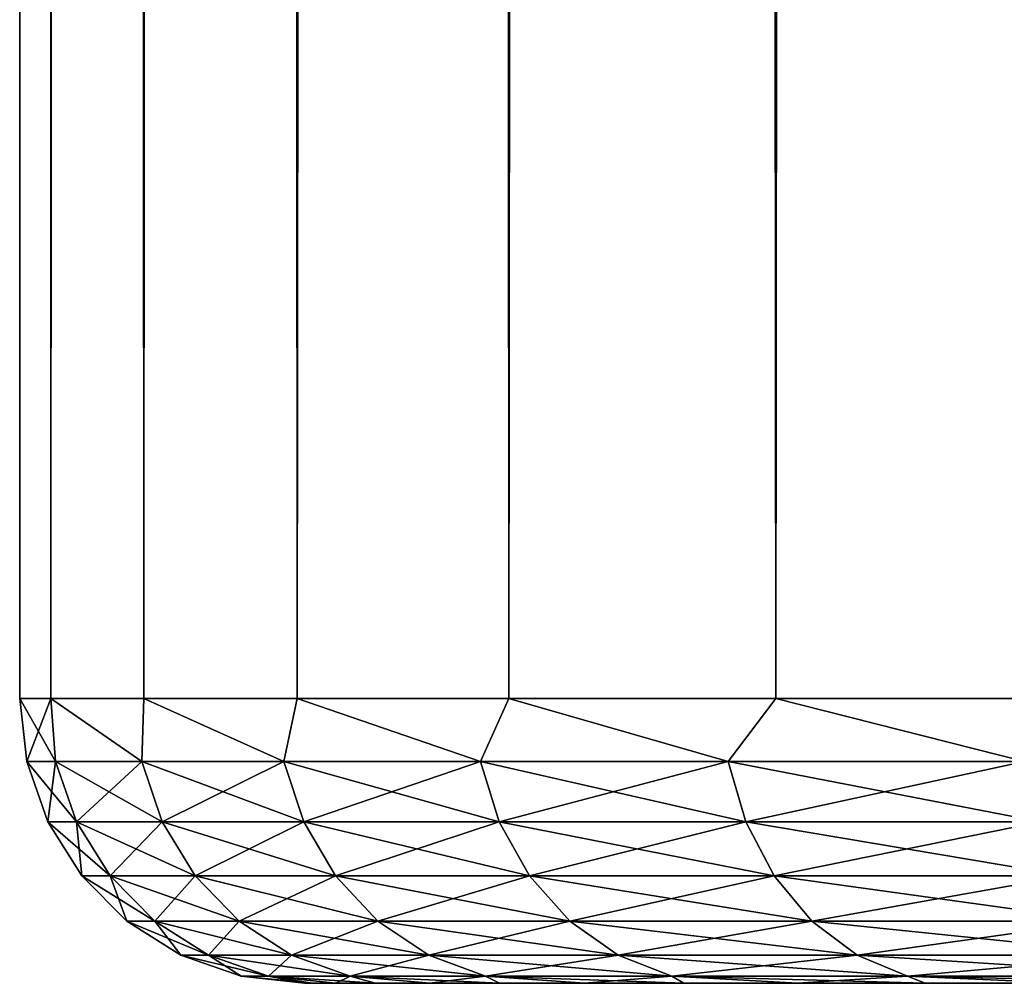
# Model space of a CAD drawing. Extents: x -265 to 265, y 0 to 1027.
# Tile 1 of 256: x -265 to -261.54, y 0 to 3.38. Entities that reach past the tile are written whole.
import ezdxf

# ---------------------------------------------------------------- set-up
doc = ezdxf.new("R2010")
doc.units = 0
doc.header["$LTSCALE"] = 65.185185
for name, color, linetype in [('209', 7, 'CONTINUOUS'), ('211', 7, 'CONTINUOUS'), ('212', 7, 'CONTINUOUS'), ('213', 7, 'CONTINUOUS'), ('214', 7, 'CONTINUOUS')]:
    doc.layers.add(name, color=color, linetype=linetype)

msp = doc.modelspace()

# ---------------------------------------------------------------- linework, layer by layer
at = {"layer": '209', "color": 7, "linetype": 'CONTINUOUS'}
for points in [[(-263.9724, 0, 0.879), (-264, 0), (-263.9724, 0, -0.879), (-263.9724, 0, 0.879)], [(-263.8896, 0, 1.7546), (-263.9724, 0, 0.879), (-263.8896, 0, -1.7546), (-263.8896, 0, 1.7546)], [(-263.8896, 0, -1.7546), (-263.9724, 0, 0.879), (-263.9724, 0, -0.879), (-263.8896, 0, -1.7546)], [(-263.752, 0, 2.6233), (-263.8896, 0, 1.7546), (-263.752, 0, -2.6233), (-263.752, 0, 2.6233)], [(-263.752, 0, -2.6233), (-263.8896, 0, 1.7546), (-263.8896, 0, -1.7546), (-263.752, 0, -2.6233)], [(-263.5602, 0, 3.4816), (-263.752, 0, 2.6233), (-263.5602, 0, -3.4816), (-263.5602, 0, 3.4816)], [(-263.5602, 0, -3.4816), (-263.752, 0, 2.6233), (-263.752, 0, -2.6233), (-263.5602, 0, -3.4816)], [(-263.3148, 0, 4.3262), (-263.5602, 0, 3.4816), (-263.3148, 0, -4.3262), (-263.3148, 0, 4.3262)], [(-263.3148, 0, -4.3262), (-263.5602, 0, 3.4816), (-263.5602, 0, -3.4816), (-263.3148, 0, -4.3262)], [(-263.0169, 0, 5.1537), (-263.3148, 0, 4.3262), (-263.0169, 0, -5.1537), (-263.0169, 0, 5.1537)], [(-263.0169, 0, -5.1537), (-263.3148, 0, 4.3262), (-263.3148, 0, -4.3262), (-263.0169, 0, -5.1537)], [(-262.6676, 0, 5.9609), (-263.0169, 0, 5.1537), (-262.6676, 0, -5.9609), (-262.6676, 0, 5.9609)], [(-262.6676, 0, -5.9609), (-263.0169, 0, 5.1537), (-263.0169, 0, -5.1537), (-262.6676, 0, -5.9609)], [(-262.2683, 0, 6.7445), (-262.6676, 0, 5.9609), (-262.2683, 0, -6.7445), (-262.2683, 0, 6.7445)], [(-262.2683, 0, -6.7445), (-262.6676, 0, 5.9609), (-262.6676, 0, -5.9609), (-262.2683, 0, -6.7445)], [(-261.8206, 0, 7.5015), (-262.2683, 0, 6.7445), (-261.8206, 0, -7.5015), (-261.8206, 0, 7.5015)], [(-261.8206, 0, -7.5015), (-262.2683, 0, 6.7445), (-262.2683, 0, -6.7445), (-261.8206, 0, -7.5015)], [(-261.3263, 0, 8.229), (-261.8206, 0, 7.5015), (-261.3263, 0, -8.229), (-261.3263, 0, 8.229)], [(-261.3263, 0, -8.229), (-261.8206, 0, 7.5015), (-261.8206, 0, -7.5015), (-261.3263, 0, -8.229)]]:
    msp.add_3dface(points, dxfattribs=at)
at = {"layer": '211', "color": 7, "linetype": 'CONTINUOUS'}
for points in [[(-265, 1), (-264.8906, 1, 1.8081), (-265, 1019), (-265, 1)], [(-265, 1019), (-264.8906, 1, 1.8081), (-264.8906, 1019, 1.8081), (-265, 1019)], [(-264.8906, 1, 1.8081), (-264.5641, 1, 3.5897), (-264.8906, 1019, 1.8081), (-264.8906, 1, 1.8081)], [(-264.8906, 1019, 1.8081), (-264.5641, 1, 3.5897), (-264.5641, 1019, 3.5897), (-264.8906, 1019, 1.8081)], [(-264.5641, 1, 3.5897), (-264.0252, 1, 5.3191), (-264.5641, 1019, 3.5897), (-264.5641, 1, 3.5897)], [(-264.5641, 1019, 3.5897), (-264.0252, 1, 5.3191), (-264.0252, 1019, 5.3191), (-264.5641, 1019, 3.5897)], [(-264.0252, 1, 5.3191), (-263.2818, 1, 6.9708), (-264.0252, 1019, 5.3191), (-264.0252, 1, 5.3191)], [(-264.0252, 1019, 5.3191), (-263.2818, 1, 6.9708), (-263.2818, 1019, 6.9708), (-264.0252, 1019, 5.3191)], [(-263.2818, 1, 6.9708), (-262.3448, 1, 8.521), (-263.2818, 1019, 6.9708), (-263.2818, 1, 6.9708)], [(-263.2818, 1019, 6.9708), (-262.3448, 1, 8.521), (-262.3448, 1019, 8.521), (-263.2818, 1019, 6.9708)], [(-262.3448, 1, 8.521), (-261.2277, 1, 9.9468), (-262.3448, 1019, 8.521), (-262.3448, 1, 8.521)], [(-262.3448, 1019, 8.521), (-261.2277, 1, 9.9468), (-261.2277, 1019, 9.9468), (-262.3448, 1019, 8.521)]]:
    msp.add_3dface(points, dxfattribs=at)
at = {"layer": '212', "color": 7, "linetype": 'CONTINUOUS'}
for points in [[(-265, 1), (-265, 1019), (-264.8906, 1019, -1.8081), (-265, 1)], [(-264.8906, 1, -1.8081), (-265, 1), (-264.8906, 1019, -1.8081), (-264.8906, 1, -1.8081)], [(-264.5641, 1, -3.5897), (-264.8906, 1, -1.8081), (-264.5641, 1019, -3.5897), (-264.5641, 1, -3.5897)], [(-264.5641, 1019, -3.5897), (-264.8906, 1, -1.8081), (-264.8906, 1019, -1.8081), (-264.5641, 1019, -3.5897)], [(-264.0252, 1, -5.3191), (-264.5641, 1, -3.5897), (-264.0252, 1019, -5.3191), (-264.0252, 1, -5.3191)], [(-264.0252, 1019, -5.3191), (-264.5641, 1, -3.5897), (-264.5641, 1019, -3.5897), (-264.0252, 1019, -5.3191)], [(-263.2818, 1, -6.9708), (-264.0252, 1, -5.3191), (-263.2818, 1019, -6.9708), (-263.2818, 1, -6.9708)], [(-263.2818, 1019, -6.9708), (-264.0252, 1, -5.3191), (-264.0252, 1019, -5.3191), (-263.2818, 1019, -6.9708)], [(-262.3448, 1, -8.521), (-263.2818, 1, -6.9708), (-262.3448, 1019, -8.521), (-262.3448, 1, -8.521)], [(-262.3448, 1019, -8.521), (-263.2818, 1, -6.9708), (-263.2818, 1019, -6.9708), (-262.3448, 1019, -8.521)], [(-261.2277, 1, -9.9468), (-262.3448, 1, -8.521), (-261.2277, 1019, -9.9468), (-261.2277, 1, -9.9468)], [(-261.2277, 1019, -9.9468), (-262.3448, 1, -8.521), (-262.3448, 1019, -8.521), (-261.2277, 1019, -9.9468)]]:
    msp.add_3dface(points, dxfattribs=at)
at = {"layer": '213', "color": 7, "linetype": 'CONTINUOUS'}
for points in [[(-264.8906, 1, 1.8081), (-265, 1), (-264.8739, 0.7786, 1.7385), (-264.8906, 1, 1.8081)], [(-265, 1), (-264.9752, 0.7786), (-264.8739, 0.7786, 1.7385), (-265, 1)], [(-264.5641, 1, 3.5897), (-264.8906, 1, 1.8081), (-264.5715, 0.7786, 3.4535), (-264.5641, 1, 3.5897)], [(-264.8906, 1, 1.8081), (-264.8739, 0.7786, 1.7385), (-264.5715, 0.7786, 3.4535), (-264.8906, 1, 1.8081)], [(-264.5641, 1, 3.5897), (-264.5715, 0.7786, 3.4535), (-264.0721, 0.7786, 5.1218), (-264.5641, 1, 3.5897)], [(-264.0252, 1, 5.3191), (-264.5641, 1, 3.5897), (-264.0721, 0.7786, 5.1218), (-264.0252, 1, 5.3191)], [(-264.0252, 1, 5.3191), (-264.0721, 0.7786, 5.1218), (-263.3823, 0.7786, 6.7208), (-264.0252, 1, 5.3191)], [(-263.2818, 1, 6.9708), (-264.0252, 1, 5.3191), (-263.3823, 0.7786, 6.7208), (-263.2818, 1, 6.9708)], [(-263.2818, 1, 6.9708), (-263.3823, 0.7786, 6.7208), (-262.5116, 0.7786, 8.229), (-263.2818, 1, 6.9708)], [(-262.3448, 1, 8.521), (-263.2818, 1, 6.9708), (-262.5116, 0.7786, 8.229), (-262.3448, 1, 8.521)], [(-262.3448, 1, 8.521), (-262.5116, 0.7786, 8.229), (-261.4717, 0.7786, 9.6259), (-262.3448, 1, 8.521)], [(-261.2277, 1, 9.9468), (-262.3448, 1, 8.521), (-261.4717, 0.7786, 9.6259), (-261.2277, 1, 9.9468)], [(-264.9014, 0.5669), (-264.8006, 0.5669, 1.7299), (-264.9752, 0.7786), (-264.9014, 0.5669)], [(-264.9752, 0.7786), (-264.8006, 0.5669, 1.7299), (-264.8739, 0.7786, 1.7385), (-264.9752, 0.7786)], [(-264.8006, 0.5669, 1.7299), (-264.4997, 0.5669, 3.4365), (-264.8739, 0.7786, 1.7385), (-264.8006, 0.5669, 1.7299)], [(-264.8739, 0.7786, 1.7385), (-264.4997, 0.5669, 3.4365), (-264.5715, 0.7786, 3.4535), (-264.8739, 0.7786, 1.7385)], [(-264.4997, 0.5669, 3.4365), (-264.0027, 0.5669, 5.0966), (-264.5715, 0.7786, 3.4535), (-264.4997, 0.5669, 3.4365)], [(-264.5715, 0.7786, 3.4535), (-264.0027, 0.5669, 5.0966), (-264.0721, 0.7786, 5.1218), (-264.5715, 0.7786, 3.4535)], [(-264.0027, 0.5669, 5.0966), (-263.3163, 0.5669, 6.6877), (-264.0721, 0.7786, 5.1218), (-264.0027, 0.5669, 5.0966)], [(-264.0721, 0.7786, 5.1218), (-263.3163, 0.5669, 6.6877), (-263.3823, 0.7786, 6.7208), (-264.0721, 0.7786, 5.1218)], [(-263.3163, 0.5669, 6.6877), (-262.4499, 0.5669, 8.1884), (-263.3823, 0.7786, 6.7208), (-263.3163, 0.5669, 6.6877)], [(-263.3823, 0.7786, 6.7208), (-262.4499, 0.5669, 8.1884), (-262.5116, 0.7786, 8.229), (-263.3823, 0.7786, 6.7208)], [(-262.4499, 0.5669, 8.1884), (-261.4151, 0.5669, 9.5784), (-262.5116, 0.7786, 8.229), (-262.4499, 0.5669, 8.1884)], [(-262.5116, 0.7786, 8.229), (-261.4151, 0.5669, 9.5784), (-261.4717, 0.7786, 9.6259), (-262.5116, 0.7786, 8.229)], [(-264.7823, 0.377), (-264.6823, 0.377, 1.7161), (-264.9014, 0.5669), (-264.7823, 0.377)], [(-264.9014, 0.5669), (-264.6823, 0.377, 1.7161), (-264.8006, 0.5669, 1.7299), (-264.9014, 0.5669)], [(-264.6823, 0.377, 1.7161), (-264.3838, 0.377, 3.409), (-264.8006, 0.5669, 1.7299), (-264.6823, 0.377, 1.7161)], [(-264.8006, 0.5669, 1.7299), (-264.3838, 0.377, 3.409), (-264.4997, 0.5669, 3.4365), (-264.8006, 0.5669, 1.7299)], [(-264.3838, 0.377, 3.409), (-263.8908, 0.377, 5.0558), (-264.4997, 0.5669, 3.4365), (-264.3838, 0.377, 3.409)], [(-264.4997, 0.5669, 3.4365), (-263.8908, 0.377, 5.0558), (-264.0027, 0.5669, 5.0966), (-264.4997, 0.5669, 3.4365)], [(-263.8908, 0.377, 5.0558), (-263.2099, 0.377, 6.6343), (-264.0027, 0.5669, 5.0966), (-263.8908, 0.377, 5.0558)], [(-264.0027, 0.5669, 5.0966), (-263.2099, 0.377, 6.6343), (-263.3163, 0.5669, 6.6877), (-264.0027, 0.5669, 5.0966)], [(-263.2099, 0.377, 6.6343), (-262.3504, 0.377, 8.123), (-263.3163, 0.5669, 6.6877), (-263.2099, 0.377, 6.6343)], [(-263.3163, 0.5669, 6.6877), (-262.3504, 0.377, 8.123), (-262.4499, 0.5669, 8.1884), (-263.3163, 0.5669, 6.6877)], [(-262.3504, 0.377, 8.123), (-261.3239, 0.377, 9.5018), (-262.4499, 0.5669, 8.1884), (-262.3504, 0.377, 8.123)], [(-262.4499, 0.5669, 8.1884), (-261.3239, 0.377, 9.5018), (-261.4151, 0.5669, 9.5784), (-262.4499, 0.5669, 8.1884)], [(-264.6238, 0.2184), (-264.525, 0.2184, 1.6977), (-264.7823, 0.377), (-264.6238, 0.2184)], [(-264.7823, 0.377), (-264.525, 0.2184, 1.6977), (-264.6823, 0.377, 1.7161), (-264.7823, 0.377)], [(-264.525, 0.2184, 1.6977), (-264.2297, 0.2184, 3.3725), (-264.6823, 0.377, 1.7161), (-264.525, 0.2184, 1.6977)], [(-264.6823, 0.377, 1.7161), (-264.2297, 0.2184, 3.3725), (-264.3838, 0.377, 3.409), (-264.6823, 0.377, 1.7161)], [(-264.2297, 0.2184, 3.3725), (-263.7419, 0.2184, 5.0016), (-264.3838, 0.377, 3.409), (-264.2297, 0.2184, 3.3725)], [(-264.3838, 0.377, 3.409), (-263.7419, 0.2184, 5.0016), (-263.8908, 0.377, 5.0558), (-264.3838, 0.377, 3.409)], [(-263.7419, 0.2184, 5.0016), (-263.0683, 0.2184, 6.5632), (-263.8908, 0.377, 5.0558), (-263.7419, 0.2184, 5.0016)], [(-263.8908, 0.377, 5.0558), (-263.0683, 0.2184, 6.5632), (-263.2099, 0.377, 6.6343), (-263.8908, 0.377, 5.0558)], [(-263.0683, 0.2184, 6.5632), (-262.218, 0.2184, 8.0359), (-263.2099, 0.377, 6.6343), (-263.0683, 0.2184, 6.5632)], [(-263.2099, 0.377, 6.6343), (-262.218, 0.2184, 8.0359), (-262.3504, 0.377, 8.123), (-263.2099, 0.377, 6.6343)], [(-262.218, 0.2184, 8.0359), (-261.2025, 0.2184, 9.4), (-262.3504, 0.377, 8.123), (-262.218, 0.2184, 8.0359)], [(-262.3504, 0.377, 8.123), (-261.2025, 0.2184, 9.4), (-261.3239, 0.377, 9.5018), (-262.3504, 0.377, 8.123)], [(-264.4341, 0.0991), (-264.3365, 0.0991, 1.6757), (-264.6238, 0.2184), (-264.4341, 0.0991)], [(-264.6238, 0.2184), (-264.3365, 0.0991, 1.6757), (-264.525, 0.2184, 1.6977), (-264.6238, 0.2184)], [(-264.3365, 0.0991, 1.6757), (-264.045, 0.0991, 3.3287), (-264.525, 0.2184, 1.6977), (-264.3365, 0.0991, 1.6757)], [(-264.525, 0.2184, 1.6977), (-264.045, 0.0991, 3.3287), (-264.2297, 0.2184, 3.3725), (-264.525, 0.2184, 1.6977)], [(-264.045, 0.0991, 3.3287), (-263.5636, 0.0991, 4.9367), (-264.2297, 0.2184, 3.3725), (-264.045, 0.0991, 3.3287)], [(-264.2297, 0.2184, 3.3725), (-263.5636, 0.0991, 4.9367), (-263.7419, 0.2184, 5.0016), (-264.2297, 0.2184, 3.3725)], [(-263.5636, 0.0991, 4.9367), (-262.8988, 0.0991, 6.478), (-263.7419, 0.2184, 5.0016), (-263.5636, 0.0991, 4.9367)], [(-263.7419, 0.2184, 5.0016), (-262.8988, 0.0991, 6.478), (-263.0683, 0.2184, 6.5632), (-263.7419, 0.2184, 5.0016)], [(-262.8988, 0.0991, 6.478), (-262.0595, 0.0991, 7.9317), (-263.0683, 0.2184, 6.5632), (-262.8988, 0.0991, 6.478)], [(-263.0683, 0.2184, 6.5632), (-262.0595, 0.0991, 7.9317), (-262.218, 0.2184, 8.0359), (-263.0683, 0.2184, 6.5632)], [(-262.0595, 0.0991, 7.9317), (-261.0572, 0.0991, 9.2781), (-262.218, 0.2184, 8.0359), (-262.0595, 0.0991, 7.9317)], [(-262.218, 0.2184, 8.0359), (-261.0572, 0.0991, 9.2781), (-261.2025, 0.2184, 9.4), (-262.218, 0.2184, 8.0359)], [(-264.2225, 0.0251), (-264.1264, 0.0251, 1.6511), (-264.4341, 0.0991), (-264.2225, 0.0251)], [(-264.4341, 0.0991), (-264.1264, 0.0251, 1.6511), (-264.3365, 0.0991, 1.6757), (-264.4341, 0.0991)], [(-264.1264, 0.0251, 1.6511), (-263.8392, 0.0251, 3.2799), (-264.3365, 0.0991, 1.6757), (-264.1264, 0.0251, 1.6511)], [(-264.3365, 0.0991, 1.6757), (-263.8392, 0.0251, 3.2799), (-264.045, 0.0991, 3.3287), (-264.3365, 0.0991, 1.6757)], [(-263.8392, 0.0251, 3.2799), (-263.3648, 0.0251, 4.8644), (-264.045, 0.0991, 3.3287), (-263.8392, 0.0251, 3.2799)], [(-264.045, 0.0991, 3.3287), (-263.3648, 0.0251, 4.8644), (-263.5636, 0.0991, 4.9367), (-264.045, 0.0991, 3.3287)], [(-263.3648, 0.0251, 4.8644), (-262.7097, 0.0251, 6.3831), (-263.5636, 0.0991, 4.9367), (-263.3648, 0.0251, 4.8644)], [(-263.5636, 0.0991, 4.9367), (-262.7097, 0.0251, 6.3831), (-262.8988, 0.0991, 6.478), (-263.5636, 0.0991, 4.9367)], [(-262.7097, 0.0251, 6.3831), (-261.8827, 0.0251, 7.8154), (-262.8988, 0.0991, 6.478), (-262.7097, 0.0251, 6.3831)], [(-262.8988, 0.0991, 6.478), (-261.8827, 0.0251, 7.8154), (-262.0595, 0.0991, 7.9317), (-262.8988, 0.0991, 6.478)], [(-261.8827, 0.0251, 7.8154), (-260.8951, 0.0251, 9.1421), (-262.0595, 0.0991, 7.9317), (-261.8827, 0.0251, 7.8154)], [(-262.0595, 0.0991, 7.9317), (-260.8951, 0.0251, 9.1421), (-261.0572, 0.0991, 9.2781), (-262.0595, 0.0991, 7.9317)], [(-264, 0), (-263.9724, 0, 0.879), (-264.2225, 0.0251), (-264, 0)], [(-264.2225, 0.0251), (-263.9724, 0, 0.879), (-264.1264, 0.0251, 1.6511), (-264.2225, 0.0251)], [(-263.9724, 0, 0.879), (-263.8896, 0, 1.7546), (-264.1264, 0.0251, 1.6511), (-263.9724, 0, 0.879)], [(-263.8896, 0, 1.7546), (-263.752, 0, 2.6233), (-264.1264, 0.0251, 1.6511), (-263.8896, 0, 1.7546)], [(-264.1264, 0.0251, 1.6511), (-263.752, 0, 2.6233), (-263.8392, 0.0251, 3.2799), (-264.1264, 0.0251, 1.6511)], [(-263.752, 0, 2.6233), (-263.5602, 0, 3.4816), (-263.8392, 0.0251, 3.2799), (-263.752, 0, 2.6233)], [(-263.5602, 0, 3.4816), (-263.3148, 0, 4.3262), (-263.8392, 0.0251, 3.2799), (-263.5602, 0, 3.4816)], [(-263.8392, 0.0251, 3.2799), (-263.3148, 0, 4.3262), (-263.3648, 0.0251, 4.8644), (-263.8392, 0.0251, 3.2799)], [(-263.3148, 0, 4.3262), (-263.0169, 0, 5.1537), (-263.3648, 0.0251, 4.8644), (-263.3148, 0, 4.3262)], [(-263.0169, 0, 5.1537), (-262.6676, 0, 5.9609), (-263.3648, 0.0251, 4.8644), (-263.0169, 0, 5.1537)], [(-263.3648, 0.0251, 4.8644), (-262.6676, 0, 5.9609), (-262.7097, 0.0251, 6.3831), (-263.3648, 0.0251, 4.8644)], [(-262.6676, 0, 5.9609), (-262.2683, 0, 6.7445), (-262.7097, 0.0251, 6.3831), (-262.6676, 0, 5.9609)], [(-262.2683, 0, 6.7445), (-261.8206, 0, 7.5015), (-262.7097, 0.0251, 6.3831), (-262.2683, 0, 6.7445)], [(-262.7097, 0.0251, 6.3831), (-261.8206, 0, 7.5015), (-261.8827, 0.0251, 7.8154), (-262.7097, 0.0251, 6.3831)], [(-261.8206, 0, 7.5015), (-261.3263, 0, 8.229), (-261.8827, 0.0251, 7.8154), (-261.8206, 0, 7.5015)], [(-261.3263, 0, 8.229), (-260.7872, 0, 8.9239), (-261.8827, 0.0251, 7.8154), (-261.3263, 0, 8.229)], [(-261.8827, 0.0251, 7.8154), (-260.7872, 0, 8.9239), (-260.8951, 0.0251, 9.1421), (-261.8827, 0.0251, 7.8154)]]:
    msp.add_3dface(points, dxfattribs=at)
at = {"layer": '214', "color": 7, "linetype": 'CONTINUOUS'}
for points in [[(-265, 1), (-264.8906, 1, -1.8081), (-264.9752, 0.7786), (-265, 1)], [(-264.9752, 0.7786), (-264.8906, 1, -1.8081), (-264.8739, 0.7786, -1.7385), (-264.9752, 0.7786)], [(-264.8906, 1, -1.8081), (-264.5641, 1, -3.5897), (-264.5715, 0.7786, -3.4535), (-264.8906, 1, -1.8081)], [(-264.8906, 1, -1.8081), (-264.5715, 0.7786, -3.4535), (-264.8739, 0.7786, -1.7385), (-264.8906, 1, -1.8081)], [(-264.5641, 1, -3.5897), (-264.0721, 0.7786, -5.1218), (-264.5715, 0.7786, -3.4535), (-264.5641, 1, -3.5897)], [(-264.5641, 1, -3.5897), (-264.0252, 1, -5.3191), (-264.0721, 0.7786, -5.1218), (-264.5641, 1, -3.5897)], [(-264.0252, 1, -5.3191), (-263.3823, 0.7786, -6.7208), (-264.0721, 0.7786, -5.1218), (-264.0252, 1, -5.3191)], [(-264.0252, 1, -5.3191), (-263.2818, 1, -6.9708), (-263.3823, 0.7786, -6.7208), (-264.0252, 1, -5.3191)], [(-263.2818, 1, -6.9708), (-262.5116, 0.7786, -8.229), (-263.3823, 0.7786, -6.7208), (-263.2818, 1, -6.9708)], [(-263.2818, 1, -6.9708), (-262.3448, 1, -8.521), (-262.5116, 0.7786, -8.229), (-263.2818, 1, -6.9708)], [(-262.3448, 1, -8.521), (-261.4717, 0.7786, -9.6259), (-262.5116, 0.7786, -8.229), (-262.3448, 1, -8.521)], [(-262.3448, 1, -8.521), (-261.2277, 1, -9.9468), (-261.4717, 0.7786, -9.6259), (-262.3448, 1, -8.521)], [(-264.9014, 0.5669), (-264.9752, 0.7786), (-264.8739, 0.7786, -1.7385), (-264.9014, 0.5669)], [(-264.8006, 0.5669, -1.7299), (-264.9014, 0.5669), (-264.8739, 0.7786, -1.7385), (-264.8006, 0.5669, -1.7299)], [(-264.5715, 0.7786, -3.4535), (-264.8006, 0.5669, -1.7299), (-264.8739, 0.7786, -1.7385), (-264.5715, 0.7786, -3.4535)], [(-264.4997, 0.5669, -3.4365), (-264.8006, 0.5669, -1.7299), (-264.5715, 0.7786, -3.4535), (-264.4997, 0.5669, -3.4365)], [(-264.0721, 0.7786, -5.1218), (-264.4997, 0.5669, -3.4365), (-264.5715, 0.7786, -3.4535), (-264.0721, 0.7786, -5.1218)], [(-264.0027, 0.5669, -5.0966), (-264.4997, 0.5669, -3.4365), (-264.0721, 0.7786, -5.1218), (-264.0027, 0.5669, -5.0966)], [(-263.3823, 0.7786, -6.7208), (-264.0027, 0.5669, -5.0966), (-264.0721, 0.7786, -5.1218), (-263.3823, 0.7786, -6.7208)], [(-263.3163, 0.5669, -6.6877), (-264.0027, 0.5669, -5.0966), (-263.3823, 0.7786, -6.7208), (-263.3163, 0.5669, -6.6877)], [(-262.5116, 0.7786, -8.229), (-263.3163, 0.5669, -6.6877), (-263.3823, 0.7786, -6.7208), (-262.5116, 0.7786, -8.229)], [(-262.4499, 0.5669, -8.1884), (-263.3163, 0.5669, -6.6877), (-262.5116, 0.7786, -8.229), (-262.4499, 0.5669, -8.1884)], [(-261.4717, 0.7786, -9.6259), (-262.4499, 0.5669, -8.1884), (-262.5116, 0.7786, -8.229), (-261.4717, 0.7786, -9.6259)], [(-261.4151, 0.5669, -9.5784), (-262.4499, 0.5669, -8.1884), (-261.4717, 0.7786, -9.6259), (-261.4151, 0.5669, -9.5784)], [(-264.7823, 0.377), (-264.9014, 0.5669), (-264.8006, 0.5669, -1.7299), (-264.7823, 0.377)], [(-264.6823, 0.377, -1.7161), (-264.7823, 0.377), (-264.8006, 0.5669, -1.7299), (-264.6823, 0.377, -1.7161)], [(-264.4997, 0.5669, -3.4365), (-264.6823, 0.377, -1.7161), (-264.8006, 0.5669, -1.7299), (-264.4997, 0.5669, -3.4365)], [(-264.3838, 0.377, -3.409), (-264.6823, 0.377, -1.7161), (-264.4997, 0.5669, -3.4365), (-264.3838, 0.377, -3.409)], [(-264.0027, 0.5669, -5.0966), (-264.3838, 0.377, -3.409), (-264.4997, 0.5669, -3.4365), (-264.0027, 0.5669, -5.0966)], [(-263.8908, 0.377, -5.0558), (-264.3838, 0.377, -3.409), (-264.0027, 0.5669, -5.0966), (-263.8908, 0.377, -5.0558)], [(-263.3163, 0.5669, -6.6877), (-263.8908, 0.377, -5.0558), (-264.0027, 0.5669, -5.0966), (-263.3163, 0.5669, -6.6877)], [(-263.2099, 0.377, -6.6343), (-263.8908, 0.377, -5.0558), (-263.3163, 0.5669, -6.6877), (-263.2099, 0.377, -6.6343)], [(-262.4499, 0.5669, -8.1884), (-263.2099, 0.377, -6.6343), (-263.3163, 0.5669, -6.6877), (-262.4499, 0.5669, -8.1884)], [(-262.3504, 0.377, -8.123), (-263.2099, 0.377, -6.6343), (-262.4499, 0.5669, -8.1884), (-262.3504, 0.377, -8.123)], [(-261.4151, 0.5669, -9.5784), (-262.3504, 0.377, -8.123), (-262.4499, 0.5669, -8.1884), (-261.4151, 0.5669, -9.5784)], [(-261.3239, 0.377, -9.5018), (-262.3504, 0.377, -8.123), (-261.4151, 0.5669, -9.5784), (-261.3239, 0.377, -9.5018)], [(-264.6238, 0.2184), (-264.7823, 0.377), (-264.6823, 0.377, -1.7161), (-264.6238, 0.2184)], [(-264.525, 0.2184, -1.6977), (-264.6238, 0.2184), (-264.6823, 0.377, -1.7161), (-264.525, 0.2184, -1.6977)], [(-264.3838, 0.377, -3.409), (-264.525, 0.2184, -1.6977), (-264.6823, 0.377, -1.7161), (-264.3838, 0.377, -3.409)], [(-264.2297, 0.2184, -3.3725), (-264.525, 0.2184, -1.6977), (-264.3838, 0.377, -3.409), (-264.2297, 0.2184, -3.3725)], [(-263.8908, 0.377, -5.0558), (-264.2297, 0.2184, -3.3725), (-264.3838, 0.377, -3.409), (-263.8908, 0.377, -5.0558)], [(-263.7419, 0.2184, -5.0016), (-264.2297, 0.2184, -3.3725), (-263.8908, 0.377, -5.0558), (-263.7419, 0.2184, -5.0016)], [(-263.2099, 0.377, -6.6343), (-263.7419, 0.2184, -5.0016), (-263.8908, 0.377, -5.0558), (-263.2099, 0.377, -6.6343)], [(-263.0683, 0.2184, -6.5632), (-263.7419, 0.2184, -5.0016), (-263.2099, 0.377, -6.6343), (-263.0683, 0.2184, -6.5632)], [(-262.3504, 0.377, -8.123), (-263.0683, 0.2184, -6.5632), (-263.2099, 0.377, -6.6343), (-262.3504, 0.377, -8.123)], [(-262.218, 0.2184, -8.0359), (-263.0683, 0.2184, -6.5632), (-262.3504, 0.377, -8.123), (-262.218, 0.2184, -8.0359)], [(-261.3239, 0.377, -9.5018), (-262.218, 0.2184, -8.0359), (-262.3504, 0.377, -8.123), (-261.3239, 0.377, -9.5018)], [(-261.2025, 0.2184, -9.4), (-262.218, 0.2184, -8.0359), (-261.3239, 0.377, -9.5018), (-261.2025, 0.2184, -9.4)], [(-264.4341, 0.0991), (-264.6238, 0.2184), (-264.525, 0.2184, -1.6977), (-264.4341, 0.0991)], [(-264.3365, 0.0991, -1.6757), (-264.4341, 0.0991), (-264.525, 0.2184, -1.6977), (-264.3365, 0.0991, -1.6757)], [(-264.2297, 0.2184, -3.3725), (-264.3365, 0.0991, -1.6757), (-264.525, 0.2184, -1.6977), (-264.2297, 0.2184, -3.3725)], [(-264.045, 0.0991, -3.3287), (-264.3365, 0.0991, -1.6757), (-264.2297, 0.2184, -3.3725), (-264.045, 0.0991, -3.3287)], [(-263.7419, 0.2184, -5.0016), (-264.045, 0.0991, -3.3287), (-264.2297, 0.2184, -3.3725), (-263.7419, 0.2184, -5.0016)], [(-263.5636, 0.0991, -4.9367), (-264.045, 0.0991, -3.3287), (-263.7419, 0.2184, -5.0016), (-263.5636, 0.0991, -4.9367)], [(-263.0683, 0.2184, -6.5632), (-263.5636, 0.0991, -4.9367), (-263.7419, 0.2184, -5.0016), (-263.0683, 0.2184, -6.5632)], [(-262.8988, 0.0991, -6.478), (-263.5636, 0.0991, -4.9367), (-263.0683, 0.2184, -6.5632), (-262.8988, 0.0991, -6.478)], [(-262.218, 0.2184, -8.0359), (-262.8988, 0.0991, -6.478), (-263.0683, 0.2184, -6.5632), (-262.218, 0.2184, -8.0359)], [(-262.0595, 0.0991, -7.9317), (-262.8988, 0.0991, -6.478), (-262.218, 0.2184, -8.0359), (-262.0595, 0.0991, -7.9317)], [(-261.2025, 0.2184, -9.4), (-262.0595, 0.0991, -7.9317), (-262.218, 0.2184, -8.0359), (-261.2025, 0.2184, -9.4)], [(-261.0572, 0.0991, -9.2781), (-262.0595, 0.0991, -7.9317), (-261.2025, 0.2184, -9.4), (-261.0572, 0.0991, -9.2781)], [(-264.2225, 0.0251), (-264.4341, 0.0991), (-264.3365, 0.0991, -1.6757), (-264.2225, 0.0251)], [(-264.1264, 0.0251, -1.6511), (-264.2225, 0.0251), (-264.3365, 0.0991, -1.6757), (-264.1264, 0.0251, -1.6511)], [(-264.045, 0.0991, -3.3287), (-264.1264, 0.0251, -1.6511), (-264.3365, 0.0991, -1.6757), (-264.045, 0.0991, -3.3287)], [(-263.8392, 0.0251, -3.2799), (-264.1264, 0.0251, -1.6511), (-264.045, 0.0991, -3.3287), (-263.8392, 0.0251, -3.2799)], [(-263.5636, 0.0991, -4.9367), (-263.8392, 0.0251, -3.2799), (-264.045, 0.0991, -3.3287), (-263.5636, 0.0991, -4.9367)], [(-263.3648, 0.0251, -4.8644), (-263.8392, 0.0251, -3.2799), (-263.5636, 0.0991, -4.9367), (-263.3648, 0.0251, -4.8644)], [(-262.8988, 0.0991, -6.478), (-263.3648, 0.0251, -4.8644), (-263.5636, 0.0991, -4.9367), (-262.8988, 0.0991, -6.478)], [(-262.7097, 0.0251, -6.3831), (-263.3648, 0.0251, -4.8644), (-262.8988, 0.0991, -6.478), (-262.7097, 0.0251, -6.3831)], [(-262.0595, 0.0991, -7.9317), (-262.7097, 0.0251, -6.3831), (-262.8988, 0.0991, -6.478), (-262.0595, 0.0991, -7.9317)], [(-261.8827, 0.0251, -7.8154), (-262.7097, 0.0251, -6.3831), (-262.0595, 0.0991, -7.9317), (-261.8827, 0.0251, -7.8154)], [(-261.0572, 0.0991, -9.2781), (-261.8827, 0.0251, -7.8154), (-262.0595, 0.0991, -7.9317), (-261.0572, 0.0991, -9.2781)], [(-260.8951, 0.0251, -9.1421), (-261.8827, 0.0251, -7.8154), (-261.0572, 0.0991, -9.2781), (-260.8951, 0.0251, -9.1421)], [(-264, 0), (-264.2225, 0.0251), (-264.1264, 0.0251, -1.6511), (-264, 0)], [(-263.9724, 0, -0.879), (-264, 0), (-264.1264, 0.0251, -1.6511), (-263.9724, 0, -0.879)], [(-263.8896, 0, -1.7546), (-263.9724, 0, -0.879), (-264.1264, 0.0251, -1.6511), (-263.8896, 0, -1.7546)], [(-263.8392, 0.0251, -3.2799), (-263.8896, 0, -1.7546), (-264.1264, 0.0251, -1.6511), (-263.8392, 0.0251, -3.2799)], [(-263.752, 0, -2.6233), (-263.8896, 0, -1.7546), (-263.8392, 0.0251, -3.2799), (-263.752, 0, -2.6233)], [(-263.5602, 0, -3.4816), (-263.752, 0, -2.6233), (-263.8392, 0.0251, -3.2799), (-263.5602, 0, -3.4816)], [(-263.3648, 0.0251, -4.8644), (-263.5602, 0, -3.4816), (-263.8392, 0.0251, -3.2799), (-263.3648, 0.0251, -4.8644)], [(-263.3148, 0, -4.3262), (-263.5602, 0, -3.4816), (-263.3648, 0.0251, -4.8644), (-263.3148, 0, -4.3262)], [(-263.0169, 0, -5.1537), (-263.3148, 0, -4.3262), (-263.3648, 0.0251, -4.8644), (-263.0169, 0, -5.1537)], [(-262.7097, 0.0251, -6.3831), (-263.0169, 0, -5.1537), (-263.3648, 0.0251, -4.8644), (-262.7097, 0.0251, -6.3831)], [(-262.6676, 0, -5.9609), (-263.0169, 0, -5.1537), (-262.7097, 0.0251, -6.3831), (-262.6676, 0, -5.9609)], [(-262.2683, 0, -6.7445), (-262.6676, 0, -5.9609), (-262.7097, 0.0251, -6.3831), (-262.2683, 0, -6.7445)], [(-261.8827, 0.0251, -7.8154), (-262.2683, 0, -6.7445), (-262.7097, 0.0251, -6.3831), (-261.8827, 0.0251, -7.8154)], [(-261.8206, 0, -7.5015), (-262.2683, 0, -6.7445), (-261.8827, 0.0251, -7.8154), (-261.8206, 0, -7.5015)], [(-261.3263, 0, -8.229), (-261.8206, 0, -7.5015), (-261.8827, 0.0251, -7.8154), (-261.3263, 0, -8.229)], [(-260.8951, 0.0251, -9.1421), (-261.3263, 0, -8.229), (-261.8827, 0.0251, -7.8154), (-260.8951, 0.0251, -9.1421)]]:
    msp.add_3dface(points, dxfattribs=at)

doc.saveas('drawing.dxf')
